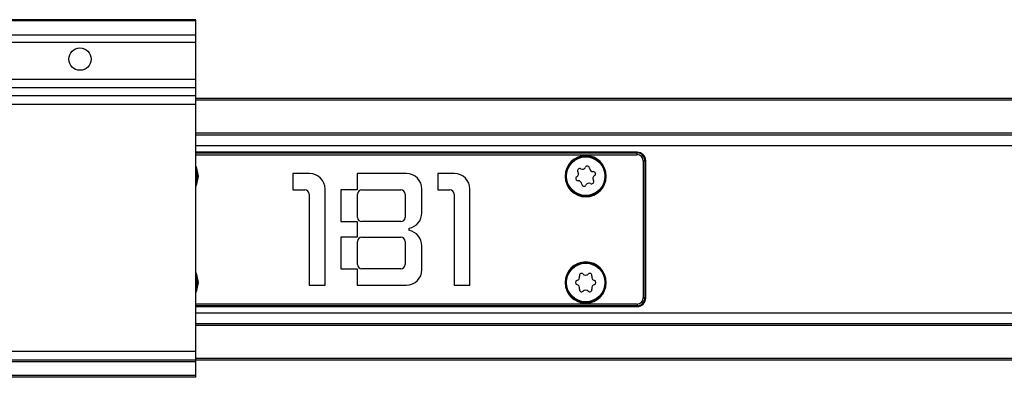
# Model space of a CAD drawing. Header units: millimetres. Extents: x -781 to 2760, y 413 to 796.
# Tile 4 of 17: x -320 to -205, y 413 to 455. Entities that reach past the tile are written whole.
import ezdxf

# ---------------------------------------------------------------- set-up
doc = ezdxf.new("R2010")
doc.units = ezdxf.units.MM

# ---------------------------------------------------------------- blocks, each defined once
blk = doc.blocks.new('Drawing View4')
at = {"color": 7, "linetype": 'Continuous', "lineweight": 25}
for p, q in [((32.48, 27.95), (-27.52, 27.95)), ((32.48, 27.81), (-27.52, 27.81)), ((32.48, 27.81), (32.48, 27.95)), ((32.48, 26.15), (32.48, 27.81)), ((32.48, 26.15), (-27.52, 26.15)), ((32.48, 25.29), (-27.52, 25.29)), ((32.48, 25.29), (32.48, 26.15)), ((32.48, 20.99), (32.48, 25.29)), ((32.48, 20.99), (-27.52, 20.99)), ((32.48, 20), (32.48, 20.99)), ((32.48, 20), (-27.52, 20)), ((32.48, 19.06), (32.48, 20)), ((32.48, 19.06), (-27.52, 19.06)), ((32.48, 18.07), (32.48, 19.06)), ((962.48, 18.75), (32.48, 18.75)), ((962.48, 18.55), (32.48, 18.55)), ((32.48, 18.07), (-27.52, 18.07)), ((32.48, -10.75), (32.48, 18.07)), ((962.48, 14.7), (32.48, 14.7)), ((962.48, 14.5), (32.48, 14.5)), ((962.48, 13.26), (32.48, 13.26)), ((83.98, 12.5), (32.48, 12.5)), ((83.98, 12.48), (32.48, 12.48)), ((32.48, 12.41), (83.98, 12.41)), ((32.48, 12.21), (83.98, 12.21)), ((83.98, 12.5), (83.98, 12.48)), ((83.98, 12.41), (83.98, 12.48)), ((83.98, 12.21), (83.98, 12.41)), ((84.69, 11.5), (84.69, -4.5)), ((84.69, 11.5), (84.88, 11.5)), ((84.88, 11.5), (84.88, -4.5)), ((84.96, 11.5), (84.88, 11.5)), ((84.96, -4.5), (84.96, 11.5)), ((84.98, 11.5), (84.96, 11.5)), ((84.98, -4.5), (84.98, 11.5)), ((32.67, 9.57), (32.48, 8.76)), ((32.63, 9.7), (32.68, 9.7)), ((32.78, 9.7), (32.68, 9.7)), ((45.77, 10), (43.82, 10)), ((43.82, 10), (43.82, 8.1)), ((57.07, 10), (51.32, 10)), ((51.32, 10), (51.32, 8.1)), ((62.67, 10), (60.72, 10)), ((60.72, 10), (60.72, 8.1)), ((75.58, 9.7), (75.68, 9.7)), ((75.73, 9.7), (75.68, 9.7)), ((80.23, 9.7), (80.28, 9.7)), ((80.38, 9.7), (80.28, 9.7)), ((43.82, 8.1), (45.22, 8.1)), ((47.57, -3), (47.57, 8.2)), ((51.32, 8.1), (49.42, 8.1)), ((49.42, 8.1), (49.42, 4.4)), ((51.87, 8.1), (56.42, 8.1)), ((58.87, 5.42), (58.87, 8.2)), ((60.72, 8.1), (62.12, 8.1)), ((64.47, -3), (64.47, 8.2)), ((45.72, 7.6), (45.72, -3)), ((51.37, 4.9), (51.37, 7.6)), ((56.92, 7.6), (56.92, 4.9)), ((62.62, 7.6), (62.62, -3)), ((49.42, 4.4), (51.32, 4.4)), ((51.32, 4.4), (51.32, 2.6)), ((56.42, 4.4), (51.87, 4.4)), ((57.37, 3.35), (57.37, 3.65)), ((49.42, 2.6), (49.42, -1.1)), ((51.32, 2.6), (49.42, 2.6)), ((51.87, 2.6), (56.42, 2.6)), ((51.37, -0.6), (51.37, 2.1)), ((56.92, 2.1), (56.92, -0.6)), ((58.87, -1.2), (58.87, 1.58)), ((49.42, -1.1), (51.32, -1.1)), ((51.32, -1.1), (51.32, -3)), ((56.42, -1.1), (51.87, -1.1)), ((32.67, -2.83), (32.48, -3.64)), ((32.63, -2.7), (32.68, -2.7)), ((32.78, -2.7), (32.68, -2.7)), ((45.72, -3), (47.57, -3)), ((51.32, -3), (57.07, -3)), ((62.62, -3), (64.47, -3)), ((75.58, -2.7), (75.68, -2.7)), ((75.73, -2.7), (75.68, -2.7)), ((80.23, -2.7), (80.28, -2.7)), ((80.38, -2.7), (80.28, -2.7)), ((84.69, -4.5), (84.88, -4.5)), ((84.96, -4.5), (84.88, -4.5)), ((84.98, -4.5), (84.96, -4.5)), ((83.98, -5.21), (32.48, -5.21)), ((83.98, -5.41), (32.48, -5.41)), ((32.48, -5.48), (83.98, -5.48)), ((32.48, -5.5), (83.98, -5.5)), ((83.98, -5.21), (83.98, -5.41)), ((83.98, -5.48), (83.98, -5.41)), ((83.98, -5.5), (83.98, -5.48)), ((962.48, -6.26), (32.48, -6.26)), ((962.48, -7.5), (32.48, -7.5)), ((962.48, -7.7), (32.48, -7.7)), ((32.48, -10.75), (-27.52, -10.75)), ((32.48, -11.75), (32.48, -10.75)), ((32.48, -11.75), (-27.52, -11.75)), ((32.48, -11.95), (-27.52, -11.95)), ((962.48, -11.55), (32.48, -11.55)), ((32.48, -11.95), (32.48, -11.75)), ((962.48, -11.75), (32.48, -11.75)), ((32.48, -13.55), (32.48, -11.95)), ((32.48, -13.55), (-27.52, -13.55)), ((32.48, -13.75), (-27.52, -13.75)), ((32.48, -13.75), (32.48, -13.55))]:
    blk.add_line(p, q, dxfattribs=at)
at = {"color": 7, "linetype": 'Continuous', "lineweight": 25, "flags": 128}
for points in [[(32.48, 10.86), (32.59, 10.62), (32.78, 9.7)], [(32.48, 10.64), (32.51, 10.57), (32.68, 9.7)], [(32.78, 9.7), (32.59, 8.78), (32.48, 8.54)], [(32.48, -1.54), (32.59, -1.78), (32.78, -2.7)], [(32.48, -1.76), (32.51, -1.83), (32.68, -2.7)], [(32.78, -2.7), (32.59, -3.62), (32.48, -3.86)]]:
    blk.add_lwpolyline(points, dxfattribs=at)
at = {"color": 7, "linetype": 'Continuous', "lineweight": 25}
for centre, radius in [((18.98, 23.35), 1.3), ((77.98, 9.7), 2.25), ((77.98, -2.7), 2.25)]:
    blk.add_circle(centre, radius, dxfattribs=at)
for centre, radius, start, end in [((77.98, 9.7), 2.4, 0, 180), ((77.98, 9.7), 2.3, 0, 176.7947), ((83.98, 11.5), 1, 360, 90), ((83.98, 11.5), 0.983, 360, 90), ((83.98, 11.5), 0.906, 0, 90), ((83.98, 11.5), 0.713, 0, 90), ((30.38, 9.7), 2.25, 338.9605, 21.0395), ((77.28, 10.34), 0.25, 62.1811, 212.5488), ((77.59, 10.94), 0.42, 242.1811, 332.5488), ((78.18, 10.63), 0.25, 2.1811, 152.5488), ((78.85, 10.65), 0.42, 182.1811, 272.5488), ((30.38, 9.7), 2.3, 356.7947, 0), ((45.77, 8.2), 1.8, 0, 90), ((57.07, 8.2), 1.8, 0, 90), ((62.67, 8.2), 1.8, 0, 90), ((77.98, 9.7), 2.4, 180, 0), ((77.98, 9.7), 2.3, 176.7947, 180), ((77.98, 9.7), 2.3, 180, 356.7947), ((77.07, 9.42), 0.25, 122.1811, 272.5488), ((76.71, 9.98), 0.42, 302.1811, 32.5488), ((78.67, 9.06), 0.25, 242.1811, 32.5488), ((79.24, 9.42), 0.42, 122.1811, 212.5488), ((78.88, 9.98), 0.25, 302.1811, 92.5488), ((77.98, 9.7), 2.3, 356.7947, 0), ((45.22, 7.6), 0.5, 0, 90), ((51.87, 7.6), 0.5, 90, 180), ((56.42, 7.6), 0.5, 0, 90), ((62.12, 7.6), 0.5, 0, 90), ((77.1, 8.75), 0.42, 2.1811, 92.5488), ((77.77, 8.77), 0.25, 182.1811, 332.5488), ((78.36, 8.46), 0.42, 62.1811, 152.5488), ((51.87, 4.9), 0.5, 180, 270), ((56.42, 4.9), 0.5, 270, 0), ((57.07, 5.42), 1.8, 279.5941, 0), ((51.87, 2.1), 0.5, 90, 180), ((56.42, 2.1), 0.5, 0, 90), ((57.07, 1.58), 1.8, 0, 80.4059), ((51.87, -0.6), 0.5, 180, 270), ((56.42, -0.6), 0.5, 270, 0), ((77.98, -2.7), 2.4, 0, 180), ((77.98, -2.7), 2.3, 0, 176.7947), ((30.38, -2.7), 2.25, 338.9605, 21.0395), ((57.07, -1.2), 1.8, 270, 0), ((76.85, -2.05), 0.42, 284.8161, 15.1839), ((77.5, -1.88), 0.25, 44.8161, 195.1839), ((77.98, -1.41), 0.42, 224.8161, 315.1839), ((78.45, -1.88), 0.25, 344.8161, 135.1839), ((79.1, -2.05), 0.42, 164.8161, 255.1839), ((30.38, -2.7), 2.3, 356.7947, 0), ((77.98, -2.7), 2.4, 180, 0), ((77.98, -2.7), 2.3, 176.7947, 180), ((77.98, -2.7), 2.3, 180, 356.7947), ((77.02, -2.7), 0.25, 104.8161, 255.1839), ((76.85, -3.35), 0.42, 344.8161, 75.1839), ((79.1, -3.35), 0.42, 104.8161, 195.1839), ((78.93, -2.7), 0.25, 284.8161, 75.1839), ((77.98, -2.7), 2.3, 356.7947, 0), ((77.5, -3.52), 0.25, 164.8161, 315.1839), ((77.98, -4), 0.42, 44.8161, 135.1839), ((78.45, -3.52), 0.25, 224.8161, 15.1839), ((83.98, -4.5), 0.713, 270, 0), ((83.98, -4.5), 0.906, 270, 0), ((83.98, -4.5), 0.983, 270, 0), ((83.98, -4.5), 1, 270, 0)]:
    blk.add_arc(centre, radius, start, end, dxfattribs=at)

msp = doc.modelspace()

# ---------------------------------------------------------------- block references
at = {"color": 7, "linetype": 'Continuous', "lineweight": 25}
msp.add_blockref('Drawing View4', (-331.52, 426.9), dxfattribs=at)

doc.saveas('drawing.dxf')
